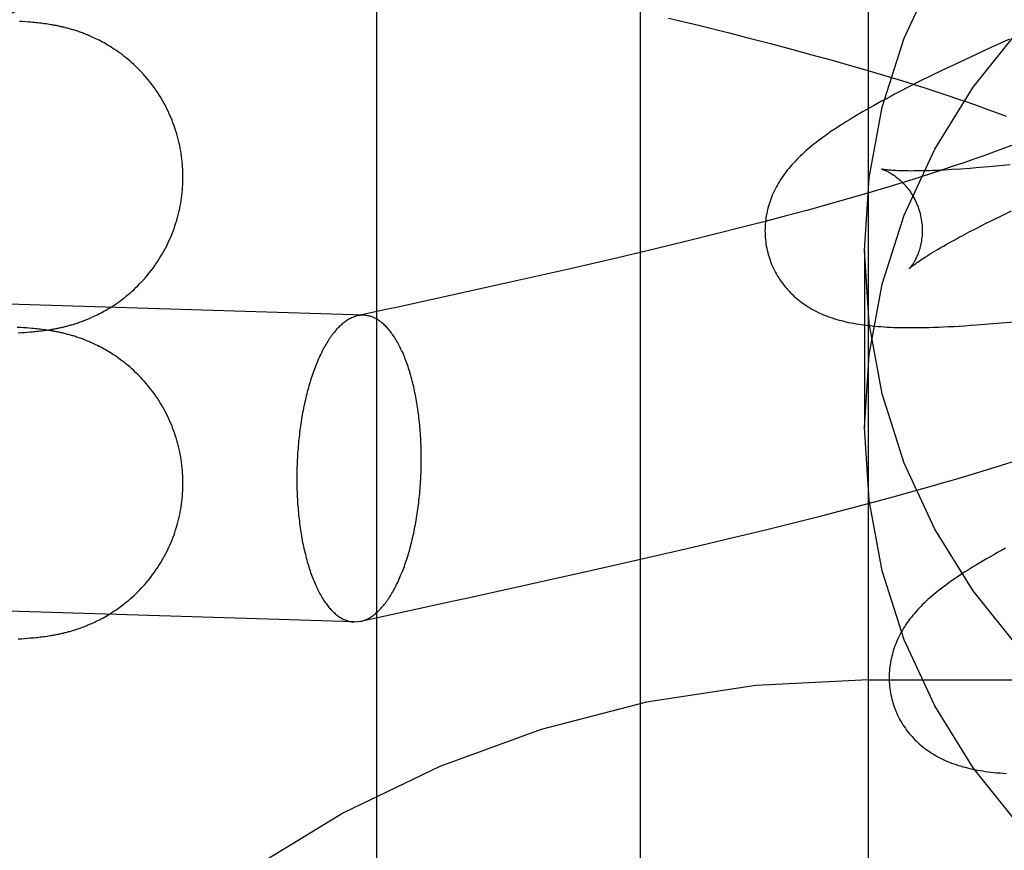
# Model space of a CAD drawing. Header units: inches. Extents: x 0 to 274, y 0 to 177.
# Tile 47 of 138: x 76.901 to 77.026, y 91.457 to 91.562. Entities that reach past the tile are written whole.
import ezdxf

# ---------------------------------------------------------------- set-up
doc = ezdxf.new("R2010")
doc.units = ezdxf.units.IN
doc.header["$LTSCALE"] = 15.069778
doc.header["$MEASUREMENT"] = 0
doc.linetypes.add('HIDDEN', pattern=[0.2, 0.1, -0.1])
doc.layers.add('DEFAULT_2', color=8, linetype='HIDDEN')
doc.layers.add('RIGHT_OR_MAIN_DOOR_ASSEMBLY', color=7, linetype='CONTINUOUS')

msp = doc.modelspace()

# ---------------------------------------------------------------- linework, layer by layer
at = {"layer": 'DEFAULT_2', "color": 8, "linetype": 'HIDDEN'}
for p, q in [((77.00868, 88.22908), (77.00868, 93.72958)), ((76.94618, 90.88093), (76.94618, 91.62398)), ((76.90112, 91.56194), (76.90072, 91.56197)), ((76.90149, 91.56192), (76.90112, 91.56194)), ((76.90185, 91.56189), (76.90149, 91.56192)), ((76.90219, 91.56186), (76.90185, 91.56189)), ((76.90241, 91.56184), (76.90219, 91.56186)), ((76.90262, 91.56182), (76.90241, 91.56184)), ((76.90283, 91.5618), (76.90262, 91.56182)), ((76.90305, 91.56178), (76.90283, 91.5618)), ((76.90326, 91.56175), (76.90305, 91.56178)), ((76.98327, 91.5624), (76.98706, 91.56148)), ((76.90347, 91.56173), (76.90326, 91.56175)), ((76.90368, 91.5617), (76.90347, 91.56173)), ((76.90389, 91.56167), (76.90368, 91.5617)), ((76.90411, 91.56165), (76.90389, 91.56167)), ((76.90432, 91.56161), (76.90411, 91.56165)), ((76.90454, 91.56158), (76.90432, 91.56161)), ((76.98706, 91.56148), (76.99079, 91.56055)), ((76.99079, 91.56055), (76.99354, 91.55985)), ((76.99354, 91.55985), (76.99624, 91.55915)), ((77.02662, 91.5597), (77.02416, 91.55859)), ((76.99624, 91.55915), (76.9989, 91.55844)), ((76.9989, 91.55844), (77.0015, 91.55774)), ((77.02416, 91.55859), (77.02257, 91.55786)), ((77.0015, 91.55774), (77.00406, 91.55703)), ((77.00406, 91.55703), (77.00655, 91.55633)), ((77.02102, 91.55714), (77.0195, 91.55642)), ((77.02257, 91.55786), (77.02102, 91.55714)), ((77.00655, 91.55633), (77.00818, 91.55586)), ((77.00818, 91.55586), (77.00977, 91.55539)), ((77.018, 91.55571), (77.01655, 91.555)), ((77.0195, 91.55642), (77.018, 91.55571)), ((77.00977, 91.55539), (77.01134, 91.55492)), ((77.01134, 91.55492), (77.01287, 91.55445)), ((77.01287, 91.55445), (77.01437, 91.55398)), ((77.01515, 91.55431), (77.01383, 91.55364)), ((77.01655, 91.555), (77.01515, 91.55431)), ((77.01383, 91.55364), (77.01259, 91.553)), ((77.01437, 91.55398), (77.01584, 91.55352)), ((77.01584, 91.55352), (77.01727, 91.55306)), ((77.01727, 91.55306), (77.01866, 91.5526)), ((77.01866, 91.5526), (77.02002, 91.55214)), ((77.02002, 91.55214), (77.02134, 91.55169)), ((77.02134, 91.55169), (77.02262, 91.55124)), ((77.02262, 91.55124), (77.02386, 91.55079)), ((77.02386, 91.55079), (77.02506, 91.55035)), ((77.02506, 91.55035), (77.02621, 91.54991)), ((77.02574, 91.54578), (77.02457, 91.54534)), ((77.02687, 91.54621), (77.02574, 91.54578)), ((77.0221, 91.54445), (77.02081, 91.544)), ((77.02336, 91.5449), (77.0221, 91.54445)), ((77.02457, 91.54534), (77.02336, 91.5449)), ((77.01811, 91.54309), (77.0167, 91.54263)), ((77.01948, 91.54355), (77.01811, 91.54309)), ((77.02044, 91.5432), (77.01935, 91.54313)), ((77.02081, 91.544), (77.01948, 91.54355)), ((77.02159, 91.54329), (77.02044, 91.5432)), ((77.02279, 91.54338), (77.02159, 91.54329)), ((77.02405, 91.54349), (77.02279, 91.54338)), ((77.02536, 91.54361), (77.02405, 91.54349)), ((77.02673, 91.54375), (77.02536, 91.54361)), ((77.01526, 91.54217), (77.01378, 91.5417)), ((77.0167, 91.54263), (77.01526, 91.54217)), ((77.01072, 91.54077), (77.00915, 91.5403)), ((77.01227, 91.54124), (77.01072, 91.54077)), ((77.01378, 91.5417), (77.01227, 91.54124)), ((77.00591, 91.53936), (77.0034, 91.53866)), ((77.00754, 91.53983), (77.00591, 91.53936)), ((77.00915, 91.5403), (77.00754, 91.53983)), ((77.0034, 91.53866), (77.00084, 91.53795)), ((76.99822, 91.53725), (76.99556, 91.53654)), ((77.00084, 91.53795), (76.99822, 91.53725)), ((77.02348, 91.53622), (77.02455, 91.53675)), ((77.02455, 91.53675), (77.02568, 91.53731)), ((77.02568, 91.53731), (77.02687, 91.53788)), ((76.99285, 91.53584), (76.98916, 91.53491)), ((76.99556, 91.53654), (76.99285, 91.53584)), ((77.0215, 91.5352), (77.02246, 91.5357)), ((77.02246, 91.5357), (77.02348, 91.53622)), ((76.98916, 91.53491), (76.98542, 91.53399)), ((77.02059, 91.53472), (77.0215, 91.5352)), ((76.98161, 91.53307), (76.9768, 91.53193)), ((76.98542, 91.53399), (76.98161, 91.53307)), ((76.9768, 91.53193), (76.97096, 91.53058)), ((77.00818, 91.53283), (77.00818, 91.51034)), ((76.94451, 91.52461), (76.73704, 91.53106)), ((76.97096, 91.53058), (76.9641, 91.52903)), ((76.94451, 91.52461), (76.94371, 91.52453)), ((76.90086, 91.52306), (76.90045, 91.52308)), ((76.90124, 91.52303), (76.90086, 91.52306)), ((76.90161, 91.523), (76.90124, 91.52303)), ((76.90196, 91.52298), (76.90161, 91.523)), ((76.9023, 91.52295), (76.90196, 91.52298)), ((76.90251, 91.52293), (76.9023, 91.52295)), ((77.02398, 91.52351), (77.02558, 91.52364)), ((77.02558, 91.52364), (77.0272, 91.52379)), ((76.90056, 91.52238), (76.90098, 91.52241)), ((76.90098, 91.52241), (76.90138, 91.52244)), ((76.90138, 91.52244), (76.90176, 91.52247)), ((76.90176, 91.52247), (76.90211, 91.52249)), ((76.90211, 91.52249), (76.90234, 91.52251)), ((76.90234, 91.52251), (76.90256, 91.52254)), ((76.90273, 91.52291), (76.90251, 91.52293)), ((76.90256, 91.52254), (76.90277, 91.52256)), ((76.90294, 91.52288), (76.90273, 91.52291)), ((76.90277, 91.52256), (76.90298, 91.52258)), ((76.90315, 91.52286), (76.90294, 91.52288)), ((76.90298, 91.52258), (76.90319, 91.5226)), ((76.90336, 91.52284), (76.90315, 91.52286)), ((76.90319, 91.5226), (76.9034, 91.52262)), ((76.90358, 91.52281), (76.90336, 91.52284)), ((76.9034, 91.52262), (76.9036, 91.52265)), ((76.90379, 91.52278), (76.90358, 91.52281)), ((76.9036, 91.52265), (76.90381, 91.52268)), ((76.904, 91.52276), (76.90379, 91.52278)), ((76.90381, 91.52268), (76.90403, 91.5227)), ((76.90422, 91.52273), (76.904, 91.52276)), ((76.90403, 91.5227), (76.90424, 91.52274)), ((76.90443, 91.52269), (76.90422, 91.52273)), ((76.90424, 91.52274), (76.90446, 91.52277)), ((76.90446, 91.52277), (76.90468, 91.5228)), ((77.02368, 91.50495), (77.02561, 91.50554)), ((77.02561, 91.50554), (77.02753, 91.50615)), ((77.01978, 91.50378), (77.02173, 91.50436)), ((77.02173, 91.50436), (77.02368, 91.50495)), ((77.01483, 91.50237), (77.01682, 91.50293)), ((77.01183, 91.50154), (77.01483, 91.50237)), ((77.00578, 91.49992), (77.00882, 91.50072)), ((77.00882, 91.50072), (77.01183, 91.50154)), ((77.00273, 91.49913), (77.00578, 91.49992)), ((76.99558, 91.49734), (76.99967, 91.49836)), ((76.99967, 91.49836), (77.00273, 91.49913)), ((76.99148, 91.49635), (76.99558, 91.49734)), ((76.98636, 91.49513), (76.99148, 91.49635)), ((76.98024, 91.49372), (76.98636, 91.49513)), ((76.97318, 91.49212), (76.98024, 91.49372)), ((76.9433, 91.48563), (76.73583, 91.49208)), ((76.9433, 91.48563), (76.94412, 91.48571)), ((76.90055, 91.48347), (76.90097, 91.4835)), ((76.90097, 91.4835), (76.90137, 91.48353)), ((76.90137, 91.48353), (76.90175, 91.48356)), ((76.90175, 91.48356), (76.9021, 91.48359)), ((76.9021, 91.48359), (76.90233, 91.48361)), ((76.90233, 91.48361), (76.90255, 91.48363)), ((76.90255, 91.48363), (76.90276, 91.48365)), ((76.90276, 91.48365), (76.90297, 91.48367)), ((76.90297, 91.48367), (76.90318, 91.4837)), ((76.90318, 91.4837), (76.90338, 91.48372)), ((76.90338, 91.48372), (76.90359, 91.48374)), ((76.90359, 91.48374), (76.9038, 91.48377)), ((76.9038, 91.48377), (76.90401, 91.4838)), ((76.90401, 91.4838), (76.90423, 91.48383)), ((76.90423, 91.48383), (76.90444, 91.48386)), ((76.90444, 91.48386), (76.90466, 91.4839)), ((77.00868, 91.47826), (77.50868, 91.47826))]:
    msp.add_line(p, q, dxfattribs=at)
for points in [[(77.00818, 91.53283), (77.00876, 91.54208), (77.01045, 91.55106), (77.01325, 91.55984), (77.01711, 91.56822), (77.02199, 91.57609), (77.0278, 91.58333)], [(76.92152, 91.54218), (76.92151, 91.54249), (76.92151, 91.54283), (76.92149, 91.54317), (76.92147, 91.5435), (76.92145, 91.54384), (76.92141, 91.54418), (76.92138, 91.54451), (76.92133, 91.54485), (76.92128, 91.54518), (76.92123, 91.54551), (76.92117, 91.54585), (76.9211, 91.54618), (76.92103, 91.54651), (76.92095, 91.54683), (76.92087, 91.54716), (76.92078, 91.54749), (76.92069, 91.54781), (76.92059, 91.54813), (76.92048, 91.54845), (76.92037, 91.54877), (76.92025, 91.54909), (76.92013, 91.5494), (76.92, 91.54971), (76.91987, 91.55002), (76.91973, 91.55033), (76.91959, 91.55064), (76.91944, 91.55094), (76.91928, 91.55124), (76.91913, 91.55153), (76.91896, 91.55183), (76.91879, 91.55212), (76.91862, 91.55241), (76.91844, 91.55269), (76.91826, 91.55297), (76.91807, 91.55325), (76.91788, 91.55352), (76.91768, 91.55379), (76.91748, 91.55406), (76.91727, 91.55432), (76.91706, 91.55458), (76.91685, 91.55483), (76.91663, 91.55508), (76.91641, 91.55533), (76.91619, 91.55557), (76.91596, 91.55581), (76.91573, 91.55604), (76.9155, 91.55626), (76.91526, 91.55649), (76.91503, 91.5567), (76.91479, 91.55691), (76.91455, 91.55712), (76.91431, 91.55732), (76.91406, 91.55751), (76.91382, 91.5577), (76.91358, 91.55788), (76.91334, 91.55806), (76.9131, 91.55822), (76.91286, 91.55839), (76.91262, 91.55854), (76.91239, 91.55869), (76.91216, 91.55884), (76.91193, 91.55897), (76.91171, 91.5591), (76.91149, 91.55923), (76.91127, 91.55935), (76.91106, 91.55946), (76.91085, 91.55957), (76.91065, 91.55967), (76.91045, 91.55977), (76.91026, 91.55986), (76.91007, 91.55994), (76.90989, 91.56003), (76.90971, 91.5601), (76.90954, 91.56018), (76.90937, 91.56025), (76.9092, 91.56032), (76.90904, 91.56038), (76.90888, 91.56044), (76.90873, 91.5605), (76.90857, 91.56056), (76.90843, 91.56061), (76.90828, 91.56066), (76.90814, 91.56071), (76.908, 91.56076), (76.90786, 91.5608), (76.90773, 91.56084), (76.9076, 91.56088), (76.90747, 91.56092), (76.90734, 91.56096), (76.90721, 91.561), (76.90709, 91.56103), (76.90696, 91.56107), (76.90684, 91.5611), (76.90672, 91.56113), (76.9066, 91.56116), (76.90648, 91.56119), (76.90636, 91.56122), (76.90624, 91.56125), (76.90612, 91.56128), (76.906, 91.5613), (76.90589, 91.56133), (76.90577, 91.56135), (76.90565, 91.56138), (76.90553, 91.5614), (76.90542, 91.56143), (76.90531, 91.56145), (76.90519, 91.56147), (76.90508, 91.56149), (76.90497, 91.56151), (76.90486, 91.56153), (76.90475, 91.56155), (76.90454, 91.56158)], [(77.00818, 91.51034), (77.00876, 91.51959), (77.01045, 91.52857), (77.01325, 91.53734), (77.01711, 91.54573), (77.02199, 91.5536), (77.0278, 91.56084)], [(77.01259, 91.553), (77.012, 91.5527), (77.01143, 91.55239), (77.01088, 91.5521), (77.01034, 91.55181), (77.00983, 91.55153), (77.00933, 91.55125), (77.00885, 91.55098), (77.00838, 91.55072), (77.00793, 91.55046), (77.0075, 91.5502), (77.00707, 91.54995), (77.00666, 91.54971), (77.00627, 91.54947), (77.00588, 91.54923), (77.00551, 91.549), (77.00515, 91.54877), (77.00479, 91.54854), (77.00445, 91.54831), (77.00412, 91.54809), (77.00379, 91.54787), (77.00348, 91.54765), (77.00317, 91.54743), (77.00287, 91.54721), (77.00258, 91.547), (77.0023, 91.54678), (77.00202, 91.54657), (77.00175, 91.54636), (77.00148, 91.54614), (77.00122, 91.54593), (77.00097, 91.54571)], [(77.00097, 91.54571), (77.00072, 91.5455), (77.00048, 91.54528), (77.00024, 91.54507), (77.00001, 91.54485), (76.99979, 91.54463), (76.99957, 91.54441), (76.99935, 91.54418), (76.99914, 91.54396), (76.99894, 91.54373), (76.99874, 91.5435), (76.99855, 91.54327), (76.99836, 91.54304), (76.99818, 91.54281), (76.99801, 91.54258), (76.99784, 91.54234), (76.99767, 91.5421), (76.99752, 91.54186), (76.99736, 91.54162), (76.99722, 91.54137), (76.99708, 91.54113), (76.99694, 91.54088), (76.99681, 91.54063), (76.99669, 91.54038), (76.99657, 91.54013), (76.99646, 91.53988), (76.99636, 91.53962), (76.99627, 91.53937), (76.99617, 91.53912), (76.99609, 91.53886), (76.99601, 91.5386), (76.99594, 91.53834), (76.99587, 91.53808), (76.99581, 91.53782), (76.99575, 91.53755), (76.9957, 91.53728), (76.99566, 91.53701), (76.99562, 91.53674), (76.99559, 91.53647), (76.99557, 91.53619), (76.99555, 91.53592), (76.99554, 91.53564), (76.99553, 91.53536), (76.99554, 91.53509), (76.99555, 91.53481), (76.99556, 91.53453), (76.99559, 91.53425), (76.99562, 91.53397), (76.99566, 91.5337), (76.9957, 91.53342), (76.99575, 91.53314), (76.99581, 91.53287), (76.99588, 91.5326), (76.99594, 91.53236)], [(77.01037, 91.54319), (77.01036, 91.54319), (77.01034, 91.54319), (77.01035, 91.54319), (77.01036, 91.54319), (77.01039, 91.54318), (77.01042, 91.54317), (77.01045, 91.54316), (77.0105, 91.54315), (77.01055, 91.54313), (77.0106, 91.54311), (77.01066, 91.54309), (77.01073, 91.54306), (77.0108, 91.54303), (77.01088, 91.54299), (77.01096, 91.54296), (77.01105, 91.54292), (77.01114, 91.54287), (77.01123, 91.54282), (77.01133, 91.54277), (77.01143, 91.54272), (77.01153, 91.54265), (77.01164, 91.54259), (77.01175, 91.54252), (77.01186, 91.54245), (77.01198, 91.54237), (77.0121, 91.54228), (77.01222, 91.54219), (77.01234, 91.5421), (77.01246, 91.542), (77.01259, 91.54189), (77.01272, 91.54178), (77.01285, 91.54166), (77.01298, 91.54153), (77.01311, 91.5414), (77.01324, 91.54126), (77.01337, 91.54112), (77.0135, 91.54097), (77.01363, 91.54081), (77.01376, 91.54064), (77.01389, 91.54047), (77.01402, 91.54029), (77.01414, 91.5401), (77.01426, 91.53991), (77.01438, 91.53971), (77.01449, 91.5395), (77.0146, 91.53929), (77.01471, 91.53908), (77.01481, 91.53885), (77.0149, 91.53863), (77.01499, 91.5384), (77.01507, 91.53817), (77.01515, 91.53793), (77.01521, 91.53772)], [(77.01935, 91.54313), (77.01833, 91.54308), (77.01784, 91.54305), (77.01736, 91.54303), (77.0169, 91.54301), (77.01646, 91.54299), (77.01603, 91.54298), (77.01562, 91.54297), (77.01522, 91.54296), (77.01484, 91.54296), (77.01448, 91.54296), (77.01413, 91.54295), (77.0138, 91.54296), (77.01349, 91.54296), (77.01319, 91.54297), (77.0129, 91.54297), (77.01264, 91.54298), (77.01239, 91.54299), (77.01215, 91.543), (77.01193, 91.54301), (77.01173, 91.54303), (77.01154, 91.54304), (77.01137, 91.54306), (77.01122, 91.54307), (77.01107, 91.54309), (77.01094, 91.5431), (77.01083, 91.54311), (77.01073, 91.54313), (77.01064, 91.54314), (77.01056, 91.54315), (77.0105, 91.54316), (77.01045, 91.54317), (77.01041, 91.54318), (77.01038, 91.54319), (77.01037, 91.54319)], [(76.90468, 91.5228), (76.90479, 91.52282), (76.9049, 91.52284), (76.90502, 91.52286), (76.90513, 91.52288), (76.90524, 91.5229), (76.90536, 91.52292), (76.90547, 91.52295), (76.90558, 91.52297), (76.9057, 91.52299), (76.90581, 91.52302), (76.90593, 91.52304), (76.90605, 91.52307), (76.90617, 91.52309), (76.90629, 91.52312), (76.90641, 91.52315), (76.90653, 91.52318), (76.90665, 91.52321), (76.90677, 91.52324), (76.90689, 91.52327), (76.90701, 91.52331), (76.90714, 91.52334), (76.90726, 91.52338), (76.90739, 91.52341), (76.90751, 91.52345), (76.90764, 91.52349), (76.90778, 91.52353), (76.90791, 91.52358), (76.90805, 91.52362), (76.90819, 91.52367), (76.90833, 91.52372), (76.90848, 91.52377), (76.90862, 91.52382), (76.90878, 91.52388), (76.90893, 91.52394), (76.90909, 91.524), (76.90926, 91.52407), (76.90943, 91.52414), (76.9096, 91.52421), (76.90977, 91.52428), (76.90995, 91.52436), (76.91013, 91.52445), (76.91032, 91.52453), (76.91051, 91.52463), (76.91071, 91.52472), (76.91091, 91.52482), (76.91111, 91.52493), (76.91132, 91.52504), (76.91153, 91.52516), (76.91175, 91.52528), (76.91198, 91.52542), (76.9122, 91.52555), (76.91243, 91.5257), (76.91267, 91.52585), (76.9129, 91.526), (76.91314, 91.52617), (76.91338, 91.52634), (76.91362, 91.52651), (76.91387, 91.5267), (76.91411, 91.52688), (76.91435, 91.52708), (76.91459, 91.52728), (76.91483, 91.52748), (76.91507, 91.52769), (76.9153, 91.52791), (76.91554, 91.52813), (76.91577, 91.52836), (76.916, 91.52859), (76.91622, 91.52883), (76.91645, 91.52907), (76.91667, 91.52931), (76.91688, 91.52956), (76.91709, 91.52982), (76.9173, 91.53008), (76.91751, 91.53034), (76.91771, 91.5306), (76.9179, 91.53087), (76.91809, 91.53115), (76.91828, 91.53142), (76.91846, 91.5317), (76.91864, 91.53199), (76.91881, 91.53227), (76.91898, 91.53256), (76.91914, 91.53286), (76.9193, 91.53315), (76.91945, 91.53345), (76.9196, 91.53375), (76.91974, 91.53406), (76.91988, 91.53436), (76.92001, 91.53467), (76.92014, 91.53498), (76.92026, 91.5353), (76.92038, 91.53561), (76.92049, 91.53593), (76.92059, 91.53625), (76.92069, 91.53657), (76.92079, 91.53689), (76.92087, 91.53722), (76.92096, 91.53754), (76.92103, 91.53787), (76.92111, 91.5382), (76.92117, 91.53853), (76.92123, 91.53886), (76.92129, 91.53919), (76.92134, 91.53953), (76.92138, 91.53986), (76.92142, 91.54019), (76.92145, 91.54053), (76.92147, 91.54086), (76.92149, 91.5412), (76.92151, 91.54154), (76.92151, 91.54187), (76.92152, 91.54218)], [(77.01521, 91.53772), (77.01526, 91.53751), (77.01532, 91.53727), (77.01537, 91.53703), (77.01541, 91.53679), (77.01545, 91.53655), (77.01548, 91.53631), (77.0155, 91.53607), (77.01552, 91.53583), (77.01552, 91.5356), (77.01553, 91.53536), (77.01552, 91.53514), (77.01551, 91.53491), (77.0155, 91.53469), (77.01548, 91.53448), (77.01545, 91.53427), (77.01542, 91.53407), (77.01539, 91.53387), (77.01535, 91.53368), (77.01531, 91.53349), (77.01527, 91.53331), (77.01522, 91.53314), (77.01517, 91.53297), (77.01512, 91.53281), (77.01507, 91.53265), (77.01501, 91.5325), (77.01496, 91.53235), (77.0149, 91.53222), (77.01484, 91.53208), (77.01478, 91.53195), (77.01473, 91.53183), (77.01467, 91.53172), (77.01461, 91.53161), (77.01455, 91.5315), (77.01449, 91.5314), (77.01444, 91.5313), (77.01438, 91.53121), (77.01433, 91.53113), (77.01428, 91.53105), (77.01422, 91.53098), (77.01418, 91.53091), (77.01413, 91.53084), (77.01409, 91.53079), (77.01405, 91.53073), (77.01401, 91.53069), (77.01397, 91.53065), (77.01394, 91.53061), (77.01392, 91.53058), (77.0139, 91.53056), (77.01388, 91.53054), (77.01387, 91.53053), (77.01387, 91.53053)], [(77.01387, 91.53053), (77.01387, 91.53053), (77.01389, 91.53055), (77.01391, 91.53057), (77.01394, 91.5306), (77.01398, 91.53063), (77.01403, 91.53067), (77.01409, 91.53072), (77.01416, 91.53078), (77.01423, 91.53084), (77.01432, 91.53091), (77.01443, 91.53099), (77.01454, 91.53107), (77.01467, 91.53117), (77.0148, 91.53127), (77.01496, 91.53137), (77.01512, 91.53149), (77.0153, 91.53161), (77.01549, 91.53174), (77.0157, 91.53188), (77.01592, 91.53202), (77.01616, 91.53217), (77.01641, 91.53233), (77.01668, 91.5325), (77.01696, 91.53267), (77.01726, 91.53285), (77.01757, 91.53303), (77.01789, 91.53322), (77.01823, 91.53342), (77.01859, 91.53362), (77.01896, 91.53383), (77.01935, 91.53404), (77.01975, 91.53426), (77.02016, 91.53449), (77.02059, 91.53472)], [(76.99594, 91.53236), (76.99601, 91.53214), (76.99609, 91.53187), (76.99618, 91.5316), (76.99628, 91.53134), (76.99638, 91.53108), (76.99649, 91.53083), (76.99661, 91.53057), (76.99673, 91.53032), (76.99686, 91.53007), (76.997, 91.52983), (76.99714, 91.52959), (76.99728, 91.52936), (76.99743, 91.52913), (76.99759, 91.5289), (76.99775, 91.52868), (76.99792, 91.52846), (76.99809, 91.52824), (76.99827, 91.52804), (76.99845, 91.52783), (76.99863, 91.52763), (76.99882, 91.52744), (76.99902, 91.52725), (76.99921, 91.52706), (76.99941, 91.52688), (76.99962, 91.52671), (76.99983, 91.52654), (77.00004, 91.52637), (77.00026, 91.52621), (77.00048, 91.52605), (77.00071, 91.5259), (77.00094, 91.52574), (77.00118, 91.5256), (77.00142, 91.52545), (77.00167, 91.52531), (77.00193, 91.52518), (77.00218, 91.52505), (77.00244, 91.52493), (77.0027, 91.52481), (77.00297, 91.52469), (77.00324, 91.52458), (77.00351, 91.52447), (77.00379, 91.52437), (77.00408, 91.52428), (77.00436, 91.52418), (77.00465, 91.52409), (77.00495, 91.52401), (77.00525, 91.52393), (77.00555, 91.52385), (77.00585, 91.52378), (77.00616, 91.52371), (77.00648, 91.52365), (77.0068, 91.52359), (77.00712, 91.52353), (77.00745, 91.52348), (77.00778, 91.52343), (77.00811, 91.52338), (77.00846, 91.52334), (77.00881, 91.5233), (77.00916, 91.52326), (77.00953, 91.52323), (77.0099, 91.5232), (77.01028, 91.52317), (77.01067, 91.52314), (77.01107, 91.52312), (77.01148, 91.5231), (77.0119, 91.52308), (77.01234, 91.52307), (77.01279, 91.52306), (77.01326, 91.52305), (77.01374, 91.52305), (77.01423, 91.52305), (77.01475, 91.52305), (77.01528, 91.52305), (77.01582, 91.52306), (77.01639, 91.52308), (77.01698, 91.52309), (77.01758, 91.52311), (77.01821, 91.52314), (77.01886, 91.52317), (77.01953, 91.5232), (77.02022, 91.52324), (77.02094, 91.52329), (77.02167, 91.52334), (77.02243, 91.52339), (77.02398, 91.52351)], [(77.0278, 91.48233), (77.02199, 91.48958), (77.01711, 91.49744), (77.01325, 91.50583), (77.01045, 91.51461), (77.00876, 91.52359), (77.00818, 91.53283)], [(76.9641, 91.52903), (76.94944, 91.52579), (76.94848, 91.52558), (76.94752, 91.52537), (76.94655, 91.52516), (76.94371, 91.52453)], [(76.94371, 91.52453), (76.94367, 91.52453), (76.94355, 91.5245), (76.94343, 91.52446), (76.94331, 91.52442), (76.94319, 91.52438), (76.94307, 91.52433), (76.94295, 91.52428), (76.94284, 91.52422), (76.94272, 91.52416), (76.9426, 91.5241), (76.94248, 91.52403), (76.94236, 91.52396), (76.94225, 91.52388), (76.94213, 91.52379), (76.94201, 91.52371), (76.9419, 91.52362), (76.94178, 91.52352), (76.94167, 91.52342), (76.94155, 91.52332), (76.94144, 91.52321), (76.94133, 91.5231), (76.94121, 91.52299), (76.9411, 91.52287), (76.94099, 91.52274), (76.94088, 91.52261), (76.94077, 91.52248), (76.94066, 91.52235), (76.94055, 91.52221), (76.94044, 91.52206), (76.94034, 91.52192), (76.94023, 91.52176), (76.94013, 91.52161), (76.94002, 91.52145), (76.93992, 91.52129), (76.93981, 91.52112), (76.93971, 91.52095), (76.93961, 91.52078), (76.93951, 91.5206), (76.93941, 91.52042), (76.93932, 91.52024), (76.93922, 91.52005), (76.93912, 91.51986), (76.93903, 91.51966), (76.93893, 91.51947), (76.93884, 91.51926), (76.93875, 91.51906), (76.93866, 91.51885), (76.93857, 91.51864), (76.93848, 91.51843), (76.9384, 91.51821), (76.93831, 91.51799), (76.93823, 91.51777), (76.93815, 91.51754), (76.93807, 91.51732), (76.93799, 91.51709), (76.93791, 91.51685), (76.93783, 91.51662), (76.93775, 91.51638), (76.93768, 91.51613), (76.93761, 91.51589), (76.93754, 91.51564), (76.93747, 91.51539), (76.9374, 91.51514), (76.93733, 91.51489), (76.93726, 91.51463), (76.9372, 91.51438), (76.93714, 91.51412), (76.93708, 91.51385), (76.93702, 91.51359), (76.93696, 91.51332), (76.9369, 91.51306), (76.93685, 91.51279), (76.93679, 91.51251), (76.93674, 91.51224), (76.93669, 91.51197), (76.93664, 91.51169), (76.9366, 91.51141), (76.93655, 91.51113), (76.93651, 91.51085), (76.93647, 91.51057), (76.93643, 91.51029), (76.93639, 91.51), (76.93635, 91.50972), (76.93632, 91.50943), (76.93629, 91.50914), (76.93626, 91.50885), (76.93623, 91.50856), (76.9362, 91.50827), (76.93617, 91.50798), (76.93615, 91.50769), (76.93613, 91.5074), (76.9361, 91.50711), (76.93609, 91.50681), (76.93607, 91.50652), (76.93605, 91.50623), (76.93604, 91.50593), (76.93603, 91.50564), (76.93602, 91.50534), (76.93601, 91.50505), (76.936, 91.50475), (76.936, 91.50446), (76.936, 91.50417), (76.936, 91.50387)], [(76.95182, 91.50637), (76.95182, 91.50666), (76.95182, 91.50695), (76.95181, 91.50725), (76.95181, 91.50754), (76.9518, 91.50783), (76.95179, 91.50812), (76.95178, 91.50841), (76.95176, 91.5087), (76.95175, 91.50899), (76.95173, 91.50928), (76.95171, 91.50957), (76.95169, 91.50985), (76.95167, 91.51014), (76.95164, 91.51042), (76.95162, 91.5107), (76.95159, 91.51099), (76.95156, 91.51127), (76.95153, 91.51155), (76.9515, 91.51182), (76.95146, 91.5121), (76.95143, 91.51237), (76.95139, 91.51264), (76.95135, 91.51292), (76.95131, 91.51318), (76.95126, 91.51345), (76.95122, 91.51372), (76.95117, 91.51398), (76.95112, 91.51424), (76.95107, 91.5145), (76.95102, 91.51476), (76.95097, 91.51501), (76.95091, 91.51526), (76.95086, 91.51552), (76.9508, 91.51576), (76.95074, 91.51601), (76.95068, 91.51625), (76.95062, 91.51649), (76.95055, 91.51673), (76.95049, 91.51696), (76.95042, 91.5172), (76.95035, 91.51743), (76.95028, 91.51765), (76.95021, 91.51788), (76.95014, 91.5181), (76.95006, 91.51832), (76.94999, 91.51853), (76.94991, 91.51874), (76.94983, 91.51895), (76.94975, 91.51916), (76.94967, 91.51936), (76.94959, 91.51956), (76.9495, 91.51976), (76.94942, 91.51995), (76.94933, 91.52014), (76.94924, 91.52032), (76.94915, 91.52051), (76.94906, 91.52069), (76.94897, 91.52086), (76.94888, 91.52103), (76.94879, 91.5212), (76.94869, 91.52137), (76.9486, 91.52153), (76.9485, 91.52168), (76.9484, 91.52184), (76.9483, 91.52199), (76.9482, 91.52213), (76.9481, 91.52227), (76.948, 91.52241), (76.9479, 91.52255), (76.94779, 91.52268), (76.94769, 91.5228), (76.94758, 91.52292), (76.94748, 91.52304), (76.94737, 91.52316), (76.94726, 91.52327), (76.94716, 91.52337), (76.94705, 91.52347), (76.94694, 91.52357), (76.94682, 91.52366), (76.94671, 91.52375), (76.9466, 91.52383), (76.94649, 91.52392), (76.94638, 91.52399), (76.94626, 91.52406), (76.94615, 91.52413), (76.94603, 91.52419), (76.94592, 91.52425), (76.9458, 91.52431), (76.94569, 91.52436), (76.94557, 91.5244), (76.94545, 91.52444), (76.94533, 91.52448), (76.94522, 91.52451), (76.9451, 91.52454), (76.94498, 91.52456), (76.94486, 91.52458), (76.94474, 91.5246), (76.94462, 91.52461), (76.94451, 91.52461)], [(76.92152, 91.50328), (76.92151, 91.50359), (76.92151, 91.50393), (76.92149, 91.50426), (76.92147, 91.5046), (76.92145, 91.50494), (76.92141, 91.50527), (76.92138, 91.50561), (76.92133, 91.50594), (76.92128, 91.50628), (76.92123, 91.50661), (76.92117, 91.50694), (76.9211, 91.50727), (76.92103, 91.5076), (76.92095, 91.50793), (76.92087, 91.50826), (76.92078, 91.50858), (76.92069, 91.50891), (76.92059, 91.50923), (76.92048, 91.50955), (76.92037, 91.50987), (76.92025, 91.51018), (76.92013, 91.5105), (76.92, 91.51081), (76.91987, 91.51112), (76.91973, 91.51143), (76.91959, 91.51173), (76.91944, 91.51203), (76.91928, 91.51233), (76.91913, 91.51263), (76.91896, 91.51292), (76.91879, 91.51321), (76.91862, 91.5135), (76.91844, 91.51378), (76.91826, 91.51406), (76.91807, 91.51434), (76.91788, 91.51462), (76.91768, 91.51489), (76.91748, 91.51515), (76.91727, 91.51541), (76.91707, 91.51567), (76.91685, 91.51593), (76.91664, 91.51618), (76.91641, 91.51642), (76.91619, 91.51666), (76.91596, 91.5169), (76.91573, 91.51713), (76.9155, 91.51736), (76.91527, 91.51758), (76.91503, 91.5178), (76.91479, 91.51801), (76.91455, 91.51821), (76.91431, 91.51841), (76.91407, 91.51861), (76.91382, 91.51879), (76.91358, 91.51897), (76.91334, 91.51915), (76.9131, 91.51932), (76.91286, 91.51948), (76.91262, 91.51964), (76.91239, 91.51979), (76.91216, 91.51993), (76.91193, 91.52007), (76.91171, 91.5202), (76.91149, 91.52032), (76.91127, 91.52044), (76.91106, 91.52055), (76.91086, 91.52066), (76.91065, 91.52076), (76.91046, 91.52086), (76.91026, 91.52095), (76.91008, 91.52104), (76.90989, 91.52112), (76.90971, 91.5212), (76.90954, 91.52127), (76.90937, 91.52134), (76.9092, 91.52141), (76.90904, 91.52148), (76.90888, 91.52154), (76.90873, 91.5216), (76.90858, 91.52165), (76.90843, 91.5217), (76.90828, 91.52176), (76.90814, 91.5218), (76.908, 91.52185), (76.90786, 91.5219), (76.90773, 91.52194), (76.9076, 91.52198), (76.90747, 91.52202), (76.90734, 91.52206), (76.90722, 91.52209), (76.90709, 91.52213), (76.90697, 91.52216), (76.90684, 91.52219), (76.90672, 91.52223), (76.9066, 91.52226), (76.90648, 91.52229), (76.90636, 91.52232), (76.90625, 91.52234), (76.90613, 91.52237), (76.90601, 91.5224), (76.90589, 91.52242), (76.90577, 91.52245), (76.90565, 91.52247), (76.90554, 91.5225), (76.90542, 91.52252), (76.90531, 91.52254), (76.9052, 91.52256), (76.90509, 91.52258), (76.90498, 91.5226), (76.90487, 91.52262), (76.90476, 91.52264), (76.90465, 91.52266), (76.90443, 91.52269)], [(77.0278, 91.45984), (77.02199, 91.46709), (77.01711, 91.47495), (77.01325, 91.48334), (77.01045, 91.49212), (77.00876, 91.5011), (77.00818, 91.51034)], [(76.94412, 91.48571), (76.94415, 91.48571), (76.94427, 91.48574), (76.94439, 91.48578), (76.94451, 91.48582), (76.94462, 91.48586), (76.94474, 91.48591), (76.94486, 91.48596), (76.94498, 91.48602), (76.9451, 91.48608), (76.94522, 91.48614), (76.94533, 91.48621), (76.94545, 91.48629), (76.94557, 91.48636), (76.94569, 91.48645), (76.9458, 91.48653), (76.94592, 91.48662), (76.94603, 91.48672), (76.94615, 91.48682), (76.94626, 91.48692), (76.94638, 91.48703), (76.94649, 91.48714), (76.9466, 91.48725), (76.94671, 91.48737), (76.94682, 91.4875), (76.94694, 91.48763), (76.94705, 91.48776), (76.94716, 91.48789), (76.94726, 91.48803), (76.94737, 91.48818), (76.94748, 91.48832), (76.94758, 91.48848), (76.94769, 91.48863), (76.94779, 91.48879), (76.9479, 91.48895), (76.948, 91.48912), (76.9481, 91.48929), (76.9482, 91.48946), (76.9483, 91.48964), (76.9484, 91.48982), (76.9485, 91.49), (76.9486, 91.49019), (76.94869, 91.49038), (76.94879, 91.49058), (76.94888, 91.49077), (76.94897, 91.49098), (76.94906, 91.49118), (76.94915, 91.49139), (76.94924, 91.4916), (76.94933, 91.49181), (76.94942, 91.49203), (76.9495, 91.49225), (76.94959, 91.49247), (76.94967, 91.4927), (76.94975, 91.49292), (76.94983, 91.49315), (76.94991, 91.49339), (76.94999, 91.49363), (76.95006, 91.49386), (76.95014, 91.49411), (76.95021, 91.49435), (76.95028, 91.4946), (76.95035, 91.49485), (76.95042, 91.4951), (76.95049, 91.49535), (76.95055, 91.49561), (76.95062, 91.49586), (76.95068, 91.49612), (76.95074, 91.49639), (76.9508, 91.49665), (76.95086, 91.49692), (76.95091, 91.49718), (76.95097, 91.49745), (76.95102, 91.49773), (76.95107, 91.498), (76.95112, 91.49827), (76.95117, 91.49855), (76.95122, 91.49883), (76.95126, 91.49911), (76.95131, 91.49939), (76.95135, 91.49967), (76.95139, 91.49995), (76.95143, 91.50024), (76.95146, 91.50052), (76.9515, 91.50081), (76.95153, 91.5011), (76.95156, 91.50139), (76.95159, 91.50168), (76.95162, 91.50197), (76.95164, 91.50226), (76.95167, 91.50255), (76.95169, 91.50284), (76.95171, 91.50313), (76.95173, 91.50343), (76.95175, 91.50372), (76.95176, 91.50401), (76.95178, 91.50431), (76.95179, 91.5046), (76.9518, 91.5049), (76.95181, 91.50519), (76.95181, 91.50549), (76.95182, 91.50578), (76.95182, 91.50607), (76.95182, 91.50637)], [(76.90466, 91.4839), (76.90478, 91.48391), (76.90489, 91.48393), (76.905, 91.48395), (76.90511, 91.48397), (76.90523, 91.48399), (76.90534, 91.48402), (76.90545, 91.48404), (76.90557, 91.48406), (76.90568, 91.48408), (76.9058, 91.48411), (76.90592, 91.48413), (76.90603, 91.48416), (76.90615, 91.48419), (76.90627, 91.48421), (76.90639, 91.48424), (76.90651, 91.48427), (76.90663, 91.4843), (76.90675, 91.48433), (76.90687, 91.48437), (76.907, 91.4844), (76.90712, 91.48443), (76.90724, 91.48447), (76.90737, 91.48451), (76.9075, 91.48454), (76.90763, 91.48458), (76.90776, 91.48462), (76.90789, 91.48467), (76.90803, 91.48471), (76.90817, 91.48476), (76.90831, 91.48481), (76.90846, 91.48486), (76.90861, 91.48491), (76.90876, 91.48497), (76.90891, 91.48503), (76.90907, 91.48509), (76.90924, 91.48515), (76.9094, 91.48522), (76.90957, 91.48529), (76.90975, 91.48537), (76.90993, 91.48545), (76.91011, 91.48553), (76.9103, 91.48562), (76.91049, 91.48571), (76.91069, 91.48581), (76.91089, 91.48591), (76.9111, 91.48602), (76.91131, 91.48613), (76.91153, 91.48625), (76.91175, 91.48638), (76.91197, 91.48651), (76.9122, 91.48665), (76.91243, 91.48679), (76.91266, 91.48694), (76.9129, 91.4871), (76.91314, 91.48726), (76.91338, 91.48743), (76.91362, 91.48761), (76.91386, 91.48779), (76.9141, 91.48798), (76.91434, 91.48817), (76.91458, 91.48837), (76.91482, 91.48858), (76.91506, 91.48879), (76.9153, 91.489), (76.91553, 91.48922), (76.91576, 91.48945), (76.91599, 91.48968), (76.91622, 91.48992), (76.91644, 91.49016), (76.91666, 91.49041), (76.91688, 91.49066), (76.91709, 91.49091), (76.9173, 91.49117), (76.9175, 91.49143), (76.9177, 91.4917), (76.9179, 91.49197), (76.91809, 91.49224), (76.91828, 91.49252), (76.91846, 91.4928), (76.91864, 91.49308), (76.91881, 91.49337), (76.91898, 91.49366), (76.91914, 91.49395), (76.9193, 91.49425), (76.91945, 91.49454), (76.9196, 91.49485), (76.91974, 91.49515), (76.91988, 91.49546), (76.92001, 91.49577), (76.92014, 91.49608), (76.92026, 91.49639), (76.92038, 91.49671), (76.92049, 91.49702), (76.92059, 91.49734), (76.92069, 91.49766), (76.92079, 91.49799), (76.92087, 91.49831), (76.92096, 91.49864), (76.92103, 91.49897), (76.92111, 91.49929), (76.92117, 91.49962), (76.92123, 91.49996), (76.92129, 91.50029), (76.92134, 91.50062), (76.92138, 91.50095), (76.92142, 91.50129), (76.92145, 91.50162), (76.92147, 91.50196), (76.92149, 91.5023), (76.92152, 91.50328)], [(76.936, 91.50387), (76.936, 91.50358), (76.936, 91.50329), (76.936, 91.50299), (76.93601, 91.5027), (76.93602, 91.50241), (76.93603, 91.50212), (76.93604, 91.50183), (76.93605, 91.50154), (76.93607, 91.50125), (76.93609, 91.50096), (76.9361, 91.50067), (76.93613, 91.50039), (76.93615, 91.5001), (76.93617, 91.49982), (76.9362, 91.49954), (76.93623, 91.49925), (76.93626, 91.49897), (76.93629, 91.4987), (76.93632, 91.49842), (76.93635, 91.49814), (76.93639, 91.49787), (76.93643, 91.4976), (76.93647, 91.49732), (76.93651, 91.49706), (76.93655, 91.49679), (76.9366, 91.49652), (76.93664, 91.49626), (76.93669, 91.496), (76.93674, 91.49574), (76.93679, 91.49548), (76.93685, 91.49523), (76.9369, 91.49498), (76.93696, 91.49473), (76.93702, 91.49448), (76.93708, 91.49423), (76.93714, 91.49399), (76.9372, 91.49375), (76.93726, 91.49351), (76.93733, 91.49328), (76.9374, 91.49304), (76.93747, 91.49281), (76.93754, 91.49259), (76.93761, 91.49236), (76.93768, 91.49214), (76.93775, 91.49192), (76.93783, 91.49171), (76.93791, 91.4915), (76.93799, 91.49129), (76.93807, 91.49108), (76.93815, 91.49088), (76.93823, 91.49068), (76.93831, 91.49048), (76.9384, 91.49029), (76.93848, 91.4901), (76.93857, 91.48992), (76.93866, 91.48973), (76.93875, 91.48955), (76.93884, 91.48938), (76.93893, 91.48921), (76.93903, 91.48904), (76.93912, 91.48887), (76.93922, 91.48871), (76.93932, 91.48856), (76.93941, 91.4884), (76.93951, 91.48825), (76.93961, 91.48811), (76.93971, 91.48797), (76.93981, 91.48783), (76.93992, 91.48769), (76.94002, 91.48756), (76.94013, 91.48744), (76.94023, 91.48732), (76.94034, 91.4872), (76.94044, 91.48708), (76.94055, 91.48698), (76.94066, 91.48687), (76.94077, 91.48677), (76.94088, 91.48667), (76.94099, 91.48658), (76.9411, 91.48649), (76.94121, 91.48641), (76.94133, 91.48633), (76.94144, 91.48625), (76.94155, 91.48618), (76.94167, 91.48611), (76.94178, 91.48605), (76.9419, 91.48599), (76.94201, 91.48593), (76.94213, 91.48588), (76.94225, 91.48584), (76.94236, 91.4858), (76.94248, 91.48576), (76.9426, 91.48573), (76.94272, 91.4857), (76.94284, 91.48568), (76.94295, 91.48566), (76.94307, 91.48564), (76.94319, 91.48563), (76.9433, 91.48563)], [(77.01682, 91.50293), (77.0178, 91.50321), (77.01978, 91.50378)], [(77.02611, 91.49501), (77.02559, 91.49472), (77.0251, 91.49445), (77.02462, 91.49418), (77.02415, 91.49391), (77.0237, 91.49366), (77.02326, 91.4934), (77.02284, 91.49315), (77.02243, 91.49291), (77.02204, 91.49267), (77.02165, 91.49243), (77.02128, 91.49219), (77.02092, 91.49196), (77.02057, 91.49173), (77.02023, 91.49151), (77.01989, 91.49129), (77.01957, 91.49107), (77.01925, 91.49085), (77.01895, 91.49063), (77.01865, 91.49041), (77.01836, 91.4902), (77.01807, 91.48998), (77.0178, 91.48977), (77.01753, 91.48956), (77.01726, 91.48934), (77.017, 91.48913), (77.01675, 91.48891)], [(76.95571, 91.48826), (76.95758, 91.48867), (76.97318, 91.49212)], [(76.94412, 91.48571), (76.95478, 91.48806), (76.95571, 91.48826)], [(77.01675, 91.48891), (77.0165, 91.4887), (77.01626, 91.48848), (77.01603, 91.48827), (77.0158, 91.48805), (77.01557, 91.48783), (77.01535, 91.48761), (77.01514, 91.48738), (77.01493, 91.48716), (77.01472, 91.48693), (77.01453, 91.48671), (77.01433, 91.48648), (77.01415, 91.48624), (77.01397, 91.48601), (77.01379, 91.48578), (77.01362, 91.48554), (77.01346, 91.4853), (77.0133, 91.48506), (77.01315, 91.48482), (77.013, 91.48458), (77.01286, 91.48433), (77.01273, 91.48408), (77.0126, 91.48383), (77.01248, 91.48358), (77.01236, 91.48333), (77.01225, 91.48308), (77.01215, 91.48283), (77.01205, 91.48258), (77.01196, 91.48232), (77.01188, 91.48207), (77.0118, 91.48181), (77.01173, 91.48155), (77.01166, 91.48129), (77.0116, 91.48102), (77.01154, 91.48076), (77.01149, 91.48049), (77.01145, 91.48022), (77.01141, 91.47995), (77.01138, 91.47967), (77.01136, 91.4794), (77.01134, 91.47912), (77.01133, 91.47885), (77.01132, 91.47857), (77.01133, 91.47829), (77.01134, 91.47801), (77.01135, 91.47774), (77.01138, 91.47746), (77.01141, 91.47718), (77.01145, 91.4769), (77.01149, 91.47663), (77.01154, 91.47635), (77.0116, 91.47608), (77.01167, 91.47581), (77.01173, 91.47557)], [(77.01173, 91.47557), (77.0118, 91.47535), (77.01188, 91.47508), (77.01197, 91.47482), (77.01207, 91.47455), (77.01217, 91.4743), (77.01228, 91.47404), (77.0124, 91.47379), (77.01252, 91.47354), (77.01265, 91.47329), (77.01278, 91.47305), (77.01292, 91.47281), (77.01307, 91.47257), (77.01322, 91.47234), (77.01338, 91.47212), (77.01354, 91.47189), (77.0137, 91.47168), (77.01387, 91.47146), (77.01405, 91.47126), (77.01423, 91.47105), (77.01441, 91.47085), (77.0146, 91.47066), (77.01479, 91.47047), (77.01499, 91.47028), (77.01519, 91.47011), (77.01539, 91.46993), (77.0156, 91.46976), (77.01581, 91.46959), (77.01603, 91.46943), (77.01625, 91.46927), (77.01648, 91.46912), (77.01671, 91.46897), (77.01695, 91.46882), (77.01719, 91.46868), (77.01744, 91.46854), (77.01769, 91.4684), (77.01794, 91.46827), (77.0182, 91.46815), (77.01846, 91.46803), (77.01873, 91.46791), (77.019, 91.4678), (77.01927, 91.4677), (77.01955, 91.46759), (77.01983, 91.4675), (77.02011, 91.4674), (77.0204, 91.46732), (77.0207, 91.46723), (77.02099, 91.46715), (77.0213, 91.46707), (77.0216, 91.467), (77.02192, 91.46693), (77.02223, 91.46686), (77.02256, 91.4668), (77.02289, 91.46674), (77.02322, 91.46669), (77.02356, 91.46664), (77.02391, 91.46659), (77.02427, 91.46654), (77.02464, 91.4665), (77.02503, 91.46646), (77.02542, 91.46643), (77.02583, 91.46639), (77.02625, 91.46636)]]:
    msp.add_lwpolyline(points, dxfattribs=at)
for radius in [0.25, 0.14]:
    msp.add_arc((77.00868, 91.33826), radius, 90, 270, dxfattribs=at)
at = {"layer": 'RIGHT_OR_MAIN_DOOR_ASSEMBLY', "color": 3, "linetype": 'Continuous'}
msp.add_line((76.97968, 82.94626), (76.97968, 99.44626), dxfattribs=at)

doc.saveas('drawing.dxf')
